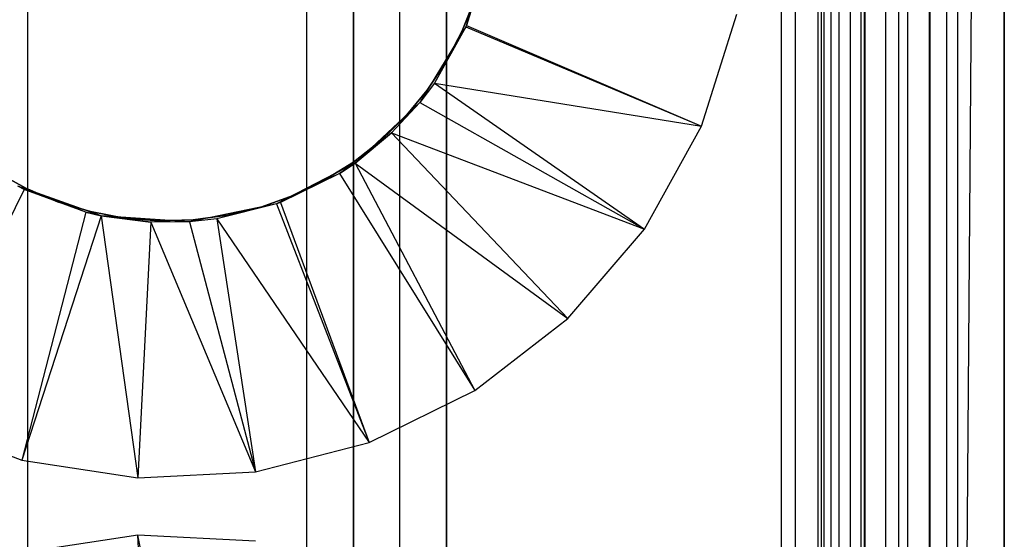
# Model space of a CAD drawing. Extents: x -18 to 18, y -209 to 194.
# Tile 81 of 108: x -3 to 18, y 86 to 97. Entities that reach past the tile are written whole.
import ezdxf

# ---------------------------------------------------------------- set-up
doc = ezdxf.new("R2010")
doc.units = 0
doc.header["$LTSCALE"] = 25.4
doc.layers.get('0').update_dxf_attribs({"linetype": 'CONTINUOUS'})

# ---------------------------------------------------------------- blocks, each defined once
blk = doc.blocks.new('PROFILE_FOCUS_15WB_STL')
at = {"color": 0}
for p, q in [((-3, -207, -42), (-3, 192, -41.992)), ((-3, -207, -37), (-3, 192, -37)), ((-3, -207, -38), (-3, 192, -38)), ((-3, -207, -39.3), (-3, 192, -39.3)), ((-3, -207, -37), (-3, 192, -37)), ((-3, -207, -38), (-3, 192, -38)), ((-3, -207, -39.3), (-3, 192, -39.3)), ((-3, -207, -42), (-3, 192, -41.992)), ((3, -207, -42), (3, 192, -41.992)), ((3, -207, -38), (3, 192, -38)), ((3, -207, -42), (3, 192, -41.992)), ((3, -207, -39.3), (3, 192, -39.3)), ((3, -207, -39.3), (3, 192, -39.3)), ((3, -207, -38), (3, 192, -38)), ((3, -207, -37), (3, 192, -37)), ((3, -207, -37), (3, 192, -37)), ((4, -207, -43), (4, 192, -43)), ((4, -207, -43), (4, 192, -43)), ((4, -207, -44.896), (4, 192, -44.896)), ((4, -207, -44.896), (4, 192, -44.896)), ((4, 192, -42), (4, -207, -42)), ((4, 192, -40.3), (4, -207, -40.3)), ((4, 192, -42), (4, -207, -42)), ((4, 192, -40.3), (4, -207, -40.3)), ((5, -207, -39.3), (5, 192, -39.3)), ((5, -207, -38), (5, 192, -38)), ((5, -207, -38), (5, 192, -38)), ((5, -207, -39.3), (5, 192, -39.3)), ((6, 192, -40.3), (6, -207, -40.3)), ((6, -207, -38), (6, 192, -38)), ((6, 192, -40.3), (6, -207, -40.3)), ((6, -207, -38), (6, 192, -38)), ((13.202, 192, -38), (13.202, -207, -38)), ((13.202, 192, -38), (13.202, -207, -38)), ((13.509, -207, -56.526), (13.509, 192, -56.526)), ((13.509, -207, -58.104), (13.509, 192, -58.104)), ((13.509, -207, -56.526), (13.509, 192, -56.526)), ((13.509, -207, -54.474), (13.509, 192, -54.474)), ((13.509, -207, -58.104), (13.509, 192, -58.104)), ((13.509, -207, -52.896), (13.509, 192, -52.896)), ((13.509, -207, -54.474), (13.509, 192, -54.474)), ((13.509, -207, -52.896), (13.509, 192, -52.896)), ((14, -207, -37), (14, 192, -36.992)), ((14, -207, -37), (14, 192, -36.992)), ((14.058, 192, -42), (14.058, -207, -42)), ((14.058, 192, -42), (14.058, -207, -42)), ((14.123, -207, -57.083), (14.123, 192, -57.083)), ((14.123, -207, -53.917), (14.123, 192, -53.917)), ((14.123, -207, -57.083), (14.123, 192, -57.083)), ((14.123, -207, -53.917), (14.123, 192, -53.917)), ((14.274, -207, -43), (14.274, 192, -43)), ((14.274, -207, -43), (14.274, 192, -43)), ((14.45, -207, -52.551), (14.45, 192, -52.551)), ((14.45, -207, -52.551), (14.45, 192, -52.551)), ((14.69, -207, -58.484), (14.69, 192, -58.484)), ((14.69, -207, -58.484), (14.69, 192, -58.484)), ((14.919, -207, -53.692), (14.919, 192, -53.692)), ((14.919, -207, -53.692), (14.919, 192, -53.692)), ((14.919, -207, -57.308), (14.919, 192, -57.308)), ((14.919, -207, -57.308), (14.919, 192, -57.308)), ((14.996, -207, -68.496), (14.996, 192, -68.496)), ((14.996, -207, -67.5), (14.996, 192, -67.5)), ((14.996, -207, -68.496), (14.996, 192, -68.496)), ((14.996, -207, -67.5), (14.996, 192, -67.5)), ((18, 192, -70.492), (14.996, -207, -70.5)), ((18, 192, -70.492), (14.996, -207, -70.5)), ((14.996, -207, -70.5), (14.996, 192, -70.5)), ((14.996, -207, -70.5), (14.996, 192, -70.5)), ((14.996, -207, -69.5), (14.996, 192, -69.5)), ((14.996, -207, -69.5), (14.996, 192, -69.5)), ((15.452, -207, -52.534), (15.452, 192, -52.534)), ((15.452, -207, -52.534), (15.452, 192, -52.534)), ((15.733, -207, -57.155), (15.733, 192, -57.155)), ((15.733, -207, -53.845), (15.733, 192, -53.845)), ((15.733, -207, -53.845), (15.733, 192, -53.845)), ((15.733, -207, -57.155), (15.733, 192, -57.155)), ((15.924, -207, -58.354), (15.924, 192, -58.354)), ((15.924, -207, -58.354), (15.924, 192, -58.354)), ((16.393, -207, -56.655), (16.393, 192, -56.655)), ((16.393, -207, -54.345), (16.393, 192, -54.345)), ((16.393, -207, -54.345), (16.393, 192, -54.345)), ((16.393, -207, -56.655), (16.393, 192, -56.655)), ((16.404, -207, -52.849), (16.404, 192, -52.849)), ((16.404, -207, -52.849), (16.404, 192, -52.849)), ((16.762, -207, -55.086), (16.762, 192, -55.086)), ((16.762, -207, -55.914), (16.762, 192, -55.914)), ((16.762, -207, -55.086), (16.762, 192, -55.086)), ((16.762, -207, -55.914), (16.762, 192, -55.914)), ((17, -207, -68.496), (17, 192, -68.496)), ((17, -207, -67.5), (17, 192, -67.5)), ((17, -207, -57.736), (17, 192, -57.736)), ((17, -207, -57.736), (17, 192, -57.736)), ((17, -207, -67.5), (17, 192, -67.5)), ((17, -207, -69.5), (17, 192, -69.5)), ((17, -207, -69.5), (17, 192, -69.5)), ((17, -207, -68.496), (17, 192, -68.496)), ((18, -207, -55.5), (18, 192, -55.492)), ((18, -207, -55.5), (18, 192, -55.492)), ((18, 192, -70.492), (18, -207, -70.5)), ((18, 192, -70.492), (18, -207, -70.5)), ((15, 191.734, -61.8), (15, 59.434, -61.8)), ((15, 59.434, -70.5), (15, 191.734, -70.5)), ((15, 191.734, -61.8), (15, 59.434, -61.8)), ((15, 59.434, -70.5), (15, 191.734, -70.5)), ((6.935, 98.531, -61.8), (6.42, 96.695, -61.8)), ((6.935, 98.531, -61.8), (6.42, 96.695, -61.8)), ((6.857, 98.075, -62.056), (6.42, 96.695, -61.8)), ((6.857, 98.075, -62.056), (6.42, 96.695, -61.8)), ((6.857, 98.075, -62.056), (6.433, 96.724, -62.056)), ((6.857, 98.075, -62.056), (6.433, 96.724, -62.056)), ((6.34, 96.607, -62.056), (6.61, 97.298, -62.056)), ((6.61, 97.298, -56.056), (6.34, 96.607, -56.056)), ((6.34, 96.607, -62.056), (6.61, 97.298, -62.056)), ((6.61, 97.298, -56.056), (6.34, 96.607, -56.056)), ((11.487, 94.555, -70.5), (12.244, 96.968, -70.5)), ((11.487, 94.555, -70.5), (12.244, 96.968, -70.5)), ((6.42, 96.695, -61.8), (5.43, 95.067, -61.8)), ((6.42, 96.695, -62.056), (5.43, 95.067, -61.8)), ((6.42, 96.695, -61.8), (5.43, 95.067, -61.8)), ((6.42, 96.695, -62.056), (5.43, 95.067, -61.8)), ((6.42, 96.695, -62.056), (5.745, 95.485, -62.056)), ((6.42, 96.695, -62.056), (5.745, 95.485, -62.056)), ((5.998, 95.95, -62.056), (6.34, 96.607, -62.056)), ((6.34, 96.607, -56.056), (5.998, 95.95, -56.056)), ((5.998, 95.95, -62.056), (6.34, 96.607, -62.056)), ((6.34, 96.607, -56.056), (5.998, 95.95, -56.056)), ((6.34, 96.607, -62.056), (6.34, 96.607, -56.056)), ((6.34, 96.607, -62.056), (6.34, 96.607, -56.056)), ((6.433, 96.724, -62.056), (6.42, 96.695, -61.8)), ((6.433, 96.724, -62.056), (6.42, 96.695, -62.056)), ((6.42, 96.695, -62.056), (6.42, 96.695, -61.8)), ((6.42, 96.695, -62.056), (11.487, 94.555, -70.5)), ((6.42, 96.695, -62.056), (11.487, 94.555, -70.5)), ((6.433, 96.724, -62.056), (11.487, 94.555, -70.5)), ((6.433, 96.724, -62.056), (11.487, 94.555, -70.5)), ((5.588, 95.332, -62.056), (5.998, 95.95, -62.056)), ((5.998, 95.95, -56.056), (5.588, 95.332, -56.056)), ((5.588, 95.332, -62.056), (5.998, 95.95, -62.056)), ((5.998, 95.95, -56.056), (5.588, 95.332, -56.056)), ((5.998, 95.95, -62.056), (5.998, 95.95, -56.056)), ((5.998, 95.95, -62.056), (5.998, 95.95, -56.056)), ((5.115, 94.762, -62.056), (5.588, 95.332, -62.056)), ((5.588, 95.332, -56.056), (5.115, 94.762, -56.056)), ((5.115, 94.762, -62.056), (5.588, 95.332, -62.056)), ((5.588, 95.332, -56.056), (5.115, 94.762, -56.056)), ((5.745, 95.485, -62.056), (5.43, 95.067, -61.8)), ((5.745, 95.485, -62.056), (5.43, 95.067, -61.8)), ((5.745, 95.485, -62.056), (5.43, 95.067, -62.056)), ((5.745, 95.485, -62.056), (5.43, 95.067, -62.056)), ((5.588, 95.332, -62.056), (5.588, 95.332, -56.056)), ((5.588, 95.332, -62.056), (5.588, 95.332, -56.056)), ((5.745, 95.485, -62.056), (10.26, 92.343, -70.5)), ((5.745, 95.485, -62.056), (10.26, 92.343, -70.5)), ((5.745, 95.485, -62.056), (11.487, 94.555, -70.5)), ((5.745, 95.485, -62.056), (11.487, 94.555, -70.5)), ((5.43, 95.067, -61.8), (4.037, 93.765, -61.8)), ((5.43, 95.067, -61.8), (4.037, 93.765, -61.8)), ((5.43, 95.067, -61.8), (4.823, 94.411, -62.056)), ((5.43, 95.067, -61.8), (4.823, 94.411, -62.056)), ((5.43, 95.067, -62.056), (4.823, 94.411, -62.056)), ((5.43, 95.067, -62.056), (4.823, 94.411, -62.056)), ((5.43, 95.067, -61.8), (5.43, 95.067, -62.056)), ((5.43, 95.067, -61.8), (5.43, 95.067, -62.056)), ((5.43, 95.067, -62.056), (10.26, 92.343, -70.5)), ((5.43, 95.067, -62.056), (10.26, 92.343, -70.5)), ((4.585, 94.245, -62.056), (5.115, 94.762, -62.056)), ((5.115, 94.762, -56.056), (4.585, 94.245, -56.056)), ((4.585, 94.245, -62.056), (5.115, 94.762, -62.056)), ((5.115, 94.762, -56.056), (4.585, 94.245, -56.056)), ((5.115, 94.762, -62.056), (5.115, 94.762, -56.056)), ((5.115, 94.762, -62.056), (5.115, 94.762, -56.056)), ((10.26, 92.343, -70.5), (11.487, 94.555, -70.5)), ((10.26, 92.343, -70.5), (11.487, 94.555, -70.5)), ((4.002, 93.787, -62.056), (4.585, 94.245, -62.056)), ((4.585, 94.245, -56.056), (4.002, 93.787, -56.056)), ((4.002, 93.787, -62.056), (4.585, 94.245, -62.056)), ((4.585, 94.245, -56.056), (4.002, 93.787, -56.056)), ((4.037, 93.765, -61.8), (4.823, 94.411, -62.056)), ((4.823, 94.411, -62.056), (4.037, 93.765, -62.056)), ((4.037, 93.765, -61.8), (4.823, 94.411, -62.056)), ((4.823, 94.411, -62.056), (4.037, 93.765, -62.056)), ((4.585, 94.245, -62.056), (4.585, 94.245, -56.056)), ((4.585, 94.245, -62.056), (4.585, 94.245, -56.056)), ((4.823, 94.411, -62.056), (8.612, 90.424, -70.5)), ((4.823, 94.411, -62.056), (8.612, 90.424, -70.5)), ((4.823, 94.411, -62.056), (10.26, 92.343, -70.5)), ((4.823, 94.411, -62.056), (10.26, 92.343, -70.5)), ((4.037, 93.765, -61.8), (2.344, 92.888, -61.8)), ((4.037, 93.765, -61.8), (2.344, 92.888, -61.8)), ((3.373, 93.394, -62.056), (4.002, 93.787, -62.056)), ((4.002, 93.787, -56.056), (3.373, 93.394, -56.056)), ((3.373, 93.394, -62.056), (4.002, 93.787, -62.056)), ((4.002, 93.787, -56.056), (3.373, 93.394, -56.056)), ((4.037, 93.765, -62.056), (3.703, 93.544, -62.056)), ((3.703, 93.544, -62.056), (4.037, 93.765, -61.8)), ((3.703, 93.544, -62.056), (4.037, 93.765, -61.8)), ((4.037, 93.765, -62.056), (3.703, 93.544, -62.056)), ((4.002, 93.787, -62.056), (4.002, 93.787, -56.056)), ((4.002, 93.787, -62.056), (4.002, 93.787, -56.056)), ((4.037, 93.765, -61.8), (4.037, 93.765, -62.056)), ((4.037, 93.765, -61.8), (4.037, 93.765, -62.056)), ((4.037, 93.765, -62.056), (6.612, 88.876, -70.5)), ((4.037, 93.765, -62.056), (6.612, 88.876, -70.5)), ((4.037, 93.765, -62.056), (8.612, 90.424, -70.5)), ((4.037, 93.765, -62.056), (8.612, 90.424, -70.5)), ((-3.693, 93.582, -62.056), (-3.045, 93.223, -62.056)), ((-3.045, 93.223, -56.056), (-3.693, 93.582, -56.056)), ((-3.693, 93.582, -62.056), (-3.045, 93.223, -62.056)), ((-3.045, 93.223, -56.056), (-3.693, 93.582, -56.056)), ((3.703, 93.544, -62.056), (2.344, 92.888, -61.8)), ((3.703, 93.544, -62.056), (2.344, 92.888, -61.8)), ((3.703, 93.544, -62.056), (2.431, 92.92, -62.056)), ((3.703, 93.544, -62.056), (2.431, 92.92, -62.056)), ((2.707, 93.07, -62.056), (3.373, 93.394, -62.056)), ((3.373, 93.394, -56.056), (2.707, 93.07, -56.056)), ((2.707, 93.07, -62.056), (3.373, 93.394, -62.056)), ((3.373, 93.394, -56.056), (2.707, 93.07, -56.056)), ((3.373, 93.394, -62.056), (3.373, 93.394, -56.056)), ((3.373, 93.394, -62.056), (3.373, 93.394, -56.056)), ((3.703, 93.544, -62.056), (6.612, 88.876, -70.5)), ((3.703, 93.544, -62.056), (6.612, 88.876, -70.5)), ((-3.083, 93.2, -62.056), (-5.505, 88.262, -70.5)), ((-3.083, 93.2, -62.056), (-5.505, 88.262, -70.5)), ((-1.424, 92.631, -61.8), (-3.22, 93.269, -61.8)), ((-1.755, 92.708, -62.056), (-3.22, 93.269, -61.8)), ((-1.424, 92.631, -61.8), (-3.22, 93.269, -61.8)), ((-3.083, 93.2, -62.056), (-3.22, 93.269, -61.8)), ((-1.755, 92.708, -62.056), (-3.22, 93.269, -61.8)), ((-3.083, 93.2, -62.056), (-3.22, 93.269, -61.8)), ((-3.083, 93.2, -62.056), (-3.22, 93.269, -62.056)), ((-3.083, 93.2, -62.056), (-3.22, 93.269, -62.056)), ((-1.755, 92.708, -62.056), (-3.083, 93.2, -62.056)), ((-1.755, 92.708, -62.056), (-3.083, 93.2, -62.056)), ((-3.045, 93.223, -62.056), (-3.045, 93.223, -56.056)), ((-3.045, 93.223, -62.056), (-2.362, 92.935, -62.056)), ((-2.362, 92.935, -56.056), (-3.045, 93.223, -56.056)), ((-3.045, 93.223, -62.056), (-3.045, 93.223, -56.056)), ((-3.045, 93.223, -62.056), (-2.362, 92.935, -62.056)), ((-2.362, 92.935, -56.056), (-3.045, 93.223, -56.056)), ((2.01, 92.819, -62.056), (2.707, 93.07, -62.056)), ((2.707, 93.07, -56.056), (2.01, 92.819, -56.056)), ((2.01, 92.819, -62.056), (2.707, 93.07, -62.056)), ((2.707, 93.07, -56.056), (2.01, 92.819, -56.056)), ((2.707, 93.07, -62.056), (2.707, 93.07, -56.056)), ((2.707, 93.07, -62.056), (2.707, 93.07, -56.056)), ((-2.362, 92.935, -62.056), (-2.362, 92.935, -56.056)), ((-2.362, 92.935, -62.056), (-1.652, 92.721, -62.056)), ((-1.652, 92.721, -56.056), (-2.362, 92.935, -56.056)), ((-2.362, 92.935, -62.056), (-2.362, 92.935, -56.056)), ((-2.362, 92.935, -62.056), (-1.652, 92.721, -62.056)), ((-1.652, 92.721, -56.056), (-2.362, 92.935, -56.056)), ((2.344, 92.888, -61.8), (0.478, 92.501, -61.8)), ((2.344, 92.888, -62.056), (0.478, 92.501, -61.8)), ((2.344, 92.888, -61.8), (0.478, 92.501, -61.8)), ((2.344, 92.888, -62.056), (0.478, 92.501, -61.8)), ((2.344, 92.888, -62.056), (1.06, 92.565, -62.056)), ((2.344, 92.888, -62.056), (1.06, 92.565, -62.056)), ((1.29, 92.643, -62.056), (2.01, 92.819, -62.056)), ((2.01, 92.819, -56.056), (1.29, 92.643, -56.056)), ((1.29, 92.643, -62.056), (2.01, 92.819, -62.056)), ((2.01, 92.819, -56.056), (1.29, 92.643, -56.056)), ((2.01, 92.819, -62.056), (2.01, 92.819, -56.056)), ((2.01, 92.819, -62.056), (2.01, 92.819, -56.056)), ((2.431, 92.92, -62.056), (2.344, 92.888, -61.8)), ((2.431, 92.92, -62.056), (2.344, 92.888, -61.8)), ((2.431, 92.92, -62.056), (2.344, 92.888, -62.056)), ((2.431, 92.92, -62.056), (2.344, 92.888, -62.056)), ((2.344, 92.888, -62.056), (2.344, 92.888, -61.8)), ((2.344, 92.888, -62.056), (2.344, 92.888, -61.8)), ((2.344, 92.888, -62.056), (4.341, 87.762, -70.5)), ((2.344, 92.888, -62.056), (4.341, 87.762, -70.5)), ((2.431, 92.92, -62.056), (4.341, 87.762, -70.5)), ((2.431, 92.92, -62.056), (4.341, 87.762, -70.5)), ((-1.755, 92.708, -62.056), (-3.133, 87.383, -70.5)), ((-1.755, 92.708, -62.056), (-3.133, 87.383, -70.5)), ((-1.424, 92.631, -62.056), (-3.133, 87.383, -70.5)), ((-1.424, 92.631, -62.056), (-3.133, 87.383, -70.5)), ((-1.424, 92.631, -62.056), (-1.755, 92.708, -62.056)), ((-1.755, 92.708, -62.056), (-1.424, 92.631, -61.8)), ((-1.755, 92.708, -62.056), (-1.424, 92.631, -61.8)), ((-1.424, 92.631, -62.056), (-1.755, 92.708, -62.056)), ((-1.652, 92.721, -62.056), (-1.652, 92.721, -56.056)), ((-1.652, 92.721, -62.056), (-0.924, 92.584, -62.056)), ((-0.924, 92.584, -56.056), (-1.652, 92.721, -56.056)), ((-1.652, 92.721, -62.056), (-1.652, 92.721, -56.056)), ((-1.652, 92.721, -62.056), (-0.924, 92.584, -62.056)), ((-0.924, 92.584, -56.056), (-1.652, 92.721, -56.056)), ((0.478, 92.501, -61.8), (-1.424, 92.631, -61.8)), ((-1.424, 92.631, -61.8), (-1.424, 92.631, -62.056)), ((-1.424, 92.631, -61.8), (-1.424, 92.631, -62.056)), ((-1.424, 92.631, -61.8), (-0.355, 92.493, -62.056)), ((-0.355, 92.493, -62.056), (-1.424, 92.631, -62.056)), ((-1.424, 92.631, -61.8), (-0.355, 92.493, -62.056)), ((0.478, 92.501, -61.8), (-1.424, 92.631, -61.8)), ((-1.424, 92.631, -62.056), (-0.633, 87, -70.5)), ((-1.424, 92.631, -62.056), (-0.633, 87, -70.5)), ((-0.355, 92.493, -62.056), (-1.424, 92.631, -62.056)), ((-0.924, 92.584, -62.056), (-0.924, 92.584, -56.056)), ((-0.924, 92.584, -62.056), (-0.185, 92.525, -62.056)), ((-0.185, 92.525, -56.056), (-0.924, 92.584, -56.056)), ((-0.924, 92.584, -62.056), (-0.924, 92.584, -56.056)), ((-0.924, 92.584, -62.056), (-0.185, 92.525, -62.056)), ((-0.185, 92.525, -56.056), (-0.924, 92.584, -56.056)), ((-0.185, 92.525, -62.056), (0.555, 92.544, -62.056)), ((0.555, 92.544, -56.056), (-0.185, 92.525, -56.056)), ((-0.185, 92.525, -62.056), (0.555, 92.544, -62.056)), ((0.555, 92.544, -56.056), (-0.185, 92.525, -56.056)), ((1.06, 92.565, -62.056), (0.478, 92.501, -61.8)), ((1.06, 92.565, -62.056), (0.478, 92.501, -61.8)), ((1.06, 92.565, -62.056), (0.478, 92.501, -62.056)), ((1.06, 92.565, -62.056), (0.478, 92.501, -62.056)), ((0.555, 92.544, -62.056), (1.29, 92.643, -62.056)), ((1.29, 92.643, -56.056), (0.555, 92.544, -56.056)), ((0.555, 92.544, -62.056), (1.29, 92.643, -62.056)), ((1.29, 92.643, -56.056), (0.555, 92.544, -56.056)), ((0.555, 92.544, -62.056), (0.555, 92.544, -56.056)), ((0.555, 92.544, -62.056), (0.555, 92.544, -56.056)), ((1.06, 92.565, -62.056), (1.893, 87.128, -70.5)), ((1.06, 92.565, -62.056), (1.893, 87.128, -70.5)), ((1.06, 92.565, -62.056), (4.341, 87.762, -70.5)), ((1.06, 92.565, -62.056), (4.341, 87.762, -70.5)), ((1.29, 92.643, -62.056), (1.29, 92.643, -56.056)), ((1.29, 92.643, -62.056), (1.29, 92.643, -56.056)), ((-0.355, 92.493, -62.056), (-0.633, 87, -70.5)), ((-0.355, 92.493, -62.056), (-0.633, 87, -70.5)), ((0.478, 92.501, -61.8), (-0.355, 92.493, -62.056)), ((0.478, 92.501, -61.8), (-0.355, 92.493, -62.056)), ((0.478, 92.501, -62.056), (-0.355, 92.493, -62.056)), ((0.478, 92.501, -62.056), (-0.355, 92.493, -62.056)), ((-0.355, 92.493, -62.056), (1.893, 87.128, -70.5)), ((-0.355, 92.493, -62.056), (1.893, 87.128, -70.5)), ((-0.185, 92.525, -62.056), (-0.185, 92.525, -56.056)), ((-0.185, 92.525, -62.056), (-0.185, 92.525, -56.056)), ((0.478, 92.501, -61.8), (0.478, 92.501, -62.056)), ((0.478, 92.501, -61.8), (0.478, 92.501, -62.056)), ((0.478, 92.501, -62.056), (1.893, 87.128, -70.5)), ((0.478, 92.501, -62.056), (1.893, 87.128, -70.5)), ((8.612, 90.424, -70.5), (10.26, 92.343, -70.5)), ((8.612, 90.424, -70.5), (10.26, 92.343, -70.5)), ((6.612, 88.876, -70.5), (8.612, 90.424, -70.5)), ((6.612, 88.876, -70.5), (8.612, 90.424, -70.5)), ((4.341, 87.762, -70.5), (6.612, 88.876, -70.5)), ((4.341, 87.762, -70.5), (6.612, 88.876, -70.5)), ((-5.505, 88.262, -70.5), (-3.133, 87.383, -70.5)), ((-5.505, 88.262, -70.5), (-3.133, 87.383, -70.5)), ((1.893, 87.128, -70.5), (4.341, 87.762, -70.5)), ((1.893, 87.128, -70.5), (4.341, 87.762, -70.5)), ((-3.133, 87.383, -70.5), (-0.633, 87, -70.5)), ((-3.133, 87.383, -70.5), (-0.633, 87, -70.5)), ((-0.633, 87, -70.5), (1.893, 87.128, -70.5)), ((-0.633, 87, -70.5), (1.893, 87.128, -70.5)), ((-0.633, 85.768, -70.5), (-3.133, 85.385, -70.5)), ((-0.633, 85.768, -70.5), (-3.133, 85.385, -70.5)), ((1.893, 85.64, -70.5), (-0.633, 85.768, -70.5)), ((0.478, 80.268, -62.056), (-0.633, 85.768, -70.5)), ((1.893, 85.64, -70.5), (-0.633, 85.768, -70.5)), ((0.478, 80.268, -62.056), (-0.633, 85.768, -70.5)), ((-0.355, 80.275, -62.056), (-0.633, 85.768, -70.5)), ((-0.355, 80.275, -62.056), (-0.633, 85.768, -70.5))]:
    blk.add_line(p, q, dxfattribs=at)

msp = doc.modelspace()

# ---------------------------------------------------------------- block references
at = {"color": 0}
msp.add_blockref('PROFILE_FOCUS_15WB_STL', (0, 0), dxfattribs=at)

doc.saveas('drawing.dxf')
